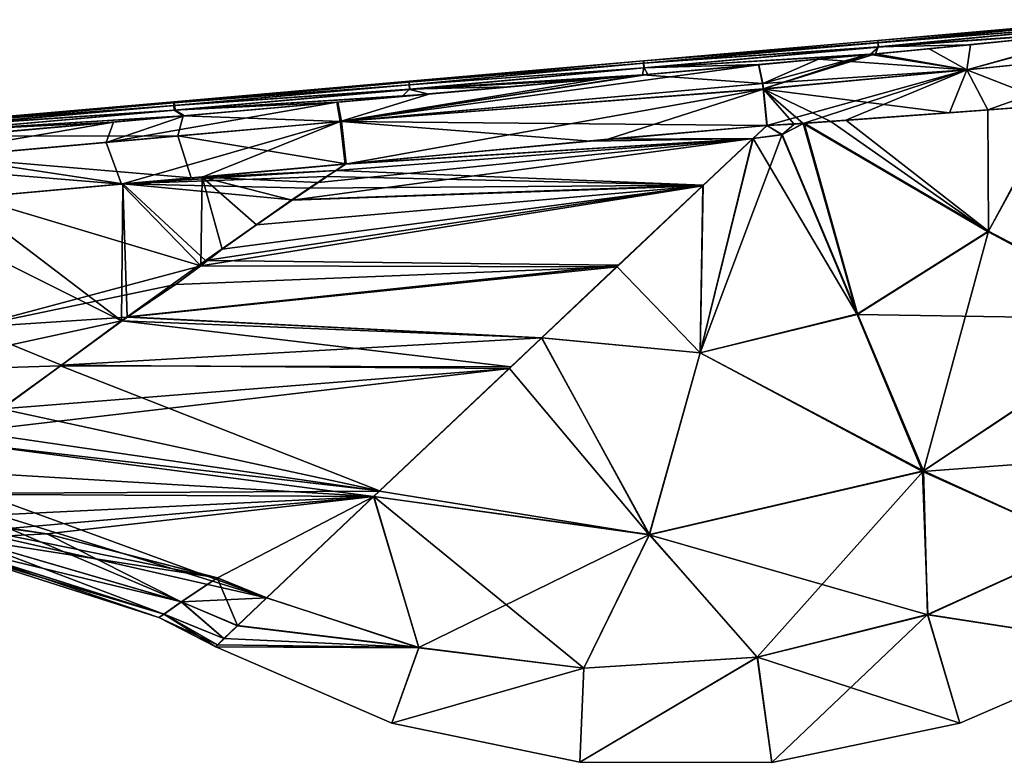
# Model space of a CAD drawing. Header units: millimetres. Extents: x -71 to 126, y -35 to 75.
# Tile 177 of 178: x 67 to 80, y 65 to 75. Entities that reach past the tile are written whole.
import ezdxf

# ---------------------------------------------------------------- set-up
doc = ezdxf.new("R2010")
doc.units = ezdxf.units.MM
doc.header["$LTSCALE"] = 52.536866
for name, color, linetype in [('194', 7, 'CONTINUOUS'), ('196', 7, 'CONTINUOUS'), ('197', 7, 'CONTINUOUS'), ('198', 7, 'CONTINUOUS'), ('199', 7, 'CONTINUOUS'), ('200', 7, 'CONTINUOUS'), ('201', 7, 'CONTINUOUS'), ('202', 7, 'CONTINUOUS'), ('203', 7, 'CONTINUOUS'), ('204', 7, 'CONTINUOUS'), ('205', 7, 'CONTINUOUS'), ('207', 7, 'CONTINUOUS'), ('208', 7, 'CONTINUOUS'), ('209', 7, 'CONTINUOUS'), ('212', 7, 'CONTINUOUS'), ('213', 7, 'CONTINUOUS'), ('214', 7, 'CONTINUOUS')]:
    doc.layers.add(name, color=color, linetype=linetype)

msp = doc.modelspace()

# ---------------------------------------------------------------- linework, layer by layer
at = {"layer": '194', "linetype": 'Continuous'}
for points in [[(77.899, 74.671, -1.457), (77.899, 74.67, 1.438), (80.89, 74.935, -0.02), (77.899, 74.671, -1.457)], [(80.891, 74.921, -3.016), (77.899, 74.671, -1.457), (80.89, 74.935, -0.02), (80.891, 74.921, -3.016)], [(80.89, 74.935, -0.02), (77.899, 74.67, 1.438), (80.892, 74.92, 2.976), (80.89, 74.935, -0.02)], [(77.901, 74.643, -4.351), (77.899, 74.671, -1.457), (80.891, 74.921, -3.016), (77.901, 74.643, -4.351)], [(77.899, 74.67, 1.438), (77.902, 74.642, 4.333), (80.892, 74.92, 2.976), (77.899, 74.67, 1.438)], [(80.895, 74.876, -6.012), (77.901, 74.643, -4.351), (80.891, 74.921, -3.016), (80.895, 74.876, -6.012)], [(80.892, 74.92, 2.976), (77.902, 74.642, 4.333), (80.897, 74.876, 5.971), (80.892, 74.92, 2.976)], [(77.908, 74.586, 7.227), (77.803, 74.491, 10.171), (80.842, 74.793, 9.043), (77.908, 74.586, 7.227)], [(80.842, 74.793, 9.043), (77.803, 74.491, 10.171), (78.556, 74.563, 9.988), (80.842, 74.793, 9.043)], [(77.905, 74.588, -7.246), (77.901, 74.643, -4.351), (80.895, 74.876, -6.012), (77.905, 74.588, -7.246)], [(77.902, 74.642, 4.333), (77.908, 74.586, 7.227), (80.897, 74.876, 5.971), (77.902, 74.642, 4.333)], [(80.895, 74.801, -9.026), (77.905, 74.588, -7.246), (80.895, 74.876, -6.012), (80.895, 74.801, -9.026)], [(80.812, 74.792, -9.072), (77.905, 74.588, -7.246), (80.895, 74.801, -9.026), (80.812, 74.792, -9.072)], [(79.08, 74.617, -9.839), (77.905, 74.588, -7.246), (80.812, 74.792, -9.072), (79.08, 74.617, -9.839)], [(80.897, 74.876, 5.971), (77.908, 74.586, 7.227), (80.842, 74.793, 9.043), (80.897, 74.876, 5.971)], [(74.907, 74.409, -1.494), (74.908, 74.409, 1.481), (77.899, 74.671, -1.457), (74.907, 74.409, -1.494)], [(77.901, 74.643, -4.351), (74.907, 74.409, -1.494), (77.899, 74.671, -1.457), (77.901, 74.643, -4.351)], [(74.909, 74.38, -4.468), (74.907, 74.409, -1.494), (77.901, 74.643, -4.351), (74.909, 74.38, -4.468)], [(77.899, 74.671, -1.457), (74.908, 74.409, 1.481), (77.899, 74.67, 1.438), (77.899, 74.671, -1.457)], [(77.899, 74.67, 1.438), (74.908, 74.409, 1.481), (77.902, 74.642, 4.333), (77.899, 74.67, 1.438)], [(77.905, 74.588, -7.246), (74.909, 74.38, -4.468), (77.901, 74.643, -4.351), (77.905, 74.588, -7.246)], [(74.908, 74.409, 1.481), (74.911, 74.379, 4.455), (77.902, 74.642, 4.333), (74.908, 74.409, 1.481)], [(74.914, 74.322, -7.441), (74.909, 74.38, -4.468), (77.905, 74.588, -7.246), (74.914, 74.322, -7.441)], [(77.902, 74.642, 4.333), (74.911, 74.379, 4.455), (77.908, 74.586, 7.227), (77.902, 74.642, 4.333)], [(74.911, 74.379, 4.455), (74.916, 74.32, 7.428), (77.908, 74.586, 7.227), (74.911, 74.379, 4.455)], [(77.868, 74.5, -10.17), (74.914, 74.322, -7.441), (77.905, 74.588, -7.246), (77.868, 74.5, -10.17)], [(77.908, 74.586, 7.227), (74.916, 74.32, 7.428), (77.803, 74.491, 10.171), (77.908, 74.586, 7.227)], [(77.868, 74.5, -10.17), (77.905, 74.588, -7.246), (79.08, 74.617, -9.839), (77.868, 74.5, -10.17)], [(71.916, 74.14, -2.642), (71.916, 74.151, -0.006), (74.907, 74.409, -1.494), (71.916, 74.14, -2.642)], [(74.909, 74.38, -4.468), (71.916, 74.14, -2.642), (74.907, 74.409, -1.494), (74.909, 74.38, -4.468)], [(71.916, 74.151, -0.006), (71.917, 74.139, 2.63), (74.908, 74.409, 1.481), (71.916, 74.151, -0.006)], [(74.907, 74.409, -1.494), (71.916, 74.151, -0.006), (74.908, 74.409, 1.481), (74.907, 74.409, -1.494)], [(74.908, 74.409, 1.481), (71.917, 74.139, 2.63), (74.911, 74.379, 4.455), (74.908, 74.409, 1.481)], [(77.777, 74.491, -10.189), (74.914, 74.322, -7.441), (77.868, 74.5, -10.17), (77.777, 74.491, -10.189)], [(76.376, 74.363, -10.364), (74.914, 74.322, -7.441), (77.777, 74.491, -10.189), (76.376, 74.363, -10.364)], [(74.916, 74.32, 7.428), (74.964, 74.235, 10.4), (77.803, 74.491, 10.171), (74.916, 74.32, 7.428)], [(77.803, 74.491, 10.171), (74.964, 74.235, 10.4), (77.141, 74.43, 10.281), (77.803, 74.491, 10.171)], [(77.141, 74.43, 10.281), (74.964, 74.235, 10.4), (76.379, 74.361, 10.351), (77.141, 74.43, 10.281)], [(71.919, 74.106, -5.278), (71.916, 74.14, -2.642), (74.909, 74.38, -4.468), (71.919, 74.106, -5.278)], [(71.917, 74.139, 2.63), (71.921, 74.105, 5.267), (74.911, 74.379, 4.455), (71.917, 74.139, 2.63)], [(74.914, 74.322, -7.441), (71.919, 74.106, -5.278), (74.909, 74.38, -4.468), (74.914, 74.322, -7.441)], [(71.923, 74.048, -7.914), (71.919, 74.106, -5.278), (74.914, 74.322, -7.441), (71.923, 74.048, -7.914)], [(74.911, 74.379, 4.455), (71.921, 74.105, 5.267), (74.916, 74.32, 7.428), (74.911, 74.379, 4.455)], [(71.921, 74.105, 5.267), (71.926, 74.047, 7.902), (74.916, 74.32, 7.428), (71.921, 74.105, 5.267)], [(74.896, 74.232, -10.415), (71.923, 74.048, -7.914), (74.914, 74.322, -7.441), (74.896, 74.232, -10.415)], [(74.916, 74.32, 7.428), (71.926, 74.047, 7.902), (74.964, 74.235, 10.4), (74.916, 74.32, 7.428)], [(74.896, 74.232, -10.415), (74.914, 74.322, -7.441), (76.376, 74.363, -10.364), (74.896, 74.232, -10.415)], [(68.914, 73.877, -2.676), (68.915, 73.889, -0.006), (71.916, 74.14, -2.642), (68.914, 73.877, -2.676)], [(71.919, 74.106, -5.278), (68.914, 73.877, -2.676), (71.916, 74.14, -2.642), (71.919, 74.106, -5.278)], [(68.915, 73.889, -0.006), (68.919, 73.877, 2.664), (71.916, 74.151, -0.006), (68.915, 73.889, -0.006)], [(71.916, 74.14, -2.642), (68.915, 73.889, -0.006), (71.916, 74.151, -0.006), (71.916, 74.14, -2.642)], [(71.916, 74.151, -0.006), (68.919, 73.877, 2.664), (71.917, 74.139, 2.63), (71.916, 74.151, -0.006)], [(73.173, 74.078, -10.489), (71.923, 74.048, -7.914), (74.896, 74.232, -10.415), (73.173, 74.078, -10.489)], [(74.964, 74.235, 10.4), (71.926, 74.047, 7.902), (74.358, 74.182, 10.421), (74.964, 74.235, 10.4)], [(71.926, 74.047, 7.902), (72.169, 73.987, 10.526), (74.358, 74.182, 10.421), (71.926, 74.047, 7.902)], [(68.914, 73.842, -5.346), (68.914, 73.877, -2.676), (71.919, 74.106, -5.278), (68.914, 73.842, -5.346)], [(71.923, 74.048, -7.914), (68.914, 73.842, -5.346), (71.919, 74.106, -5.278), (71.923, 74.048, -7.914)], [(68.917, 73.783, -8.016), (68.914, 73.842, -5.346), (71.923, 74.048, -7.914), (68.917, 73.783, -8.016)], [(71.832, 73.959, -10.554), (68.917, 73.783, -8.016), (71.923, 74.048, -7.914), (71.832, 73.959, -10.554)], [(71.917, 74.139, 2.63), (68.919, 73.877, 2.664), (71.921, 74.105, 5.267), (71.917, 74.139, 2.63)], [(68.919, 73.877, 2.664), (68.925, 73.842, 5.334), (71.921, 74.105, 5.267), (68.919, 73.877, 2.664)], [(71.921, 74.105, 5.267), (68.925, 73.842, 5.334), (71.926, 74.047, 7.902), (71.921, 74.105, 5.267)], [(68.925, 73.842, 5.334), (68.932, 73.782, 8.004), (71.926, 74.047, 7.902), (68.925, 73.842, 5.334)], [(71.926, 74.047, 7.902), (68.932, 73.782, 8.004), (72.169, 73.987, 10.526), (71.926, 74.047, 7.902)], [(71.832, 73.959, -10.554), (71.923, 74.048, -7.914), (73.173, 74.078, -10.489), (71.832, 73.959, -10.554)], [(68.914, 73.877, -2.676), (65.925, 73.628, -0.006), (68.915, 73.889, -0.006), (68.914, 73.877, -2.676)], [(68.915, 73.889, -0.006), (65.925, 73.628, -0.006), (68.919, 73.877, 2.664), (68.915, 73.889, -0.006)], [(71.005, 73.885, -10.594), (68.917, 73.783, -8.016), (71.832, 73.959, -10.554), (71.005, 73.885, -10.594)], [(68.932, 73.782, 8.004), (69.051, 73.709, 10.668), (72.169, 73.987, 10.526), (68.932, 73.782, 8.004)], [(72.169, 73.987, 10.526), (69.051, 73.709, 10.668), (70.993, 73.882, 10.582), (72.169, 73.987, 10.526)], [(65.924, 73.616, -2.709), (65.925, 73.628, -0.006), (68.914, 73.877, -2.676), (65.924, 73.616, -2.709)], [(68.914, 73.842, -5.346), (65.924, 73.616, -2.709), (68.914, 73.877, -2.676), (68.914, 73.842, -5.346)], [(65.925, 73.58, -5.411), (65.924, 73.616, -2.709), (68.914, 73.842, -5.346), (65.925, 73.58, -5.411)], [(65.925, 73.628, -0.006), (65.929, 73.616, 2.698), (68.919, 73.877, 2.664), (65.925, 73.628, -0.006)], [(68.917, 73.783, -8.016), (65.925, 73.58, -5.411), (68.914, 73.842, -5.346), (68.917, 73.783, -8.016)], [(65.928, 73.519, -8.114), (65.925, 73.58, -5.411), (68.917, 73.783, -8.016), (65.928, 73.519, -8.114)], [(69.033, 73.71, -10.68), (65.928, 73.519, -8.114), (68.917, 73.783, -8.016), (69.033, 73.71, -10.68)], [(68.919, 73.877, 2.664), (65.929, 73.616, 2.698), (68.925, 73.842, 5.334), (68.919, 73.877, 2.664)], [(65.929, 73.616, 2.698), (65.934, 73.579, 5.4), (68.925, 73.842, 5.334), (65.929, 73.616, 2.698)], [(68.925, 73.842, 5.334), (65.934, 73.579, 5.4), (68.932, 73.782, 8.004), (68.925, 73.842, 5.334)], [(65.934, 73.579, 5.4), (65.941, 73.518, 8.103), (68.932, 73.782, 8.004), (65.934, 73.579, 5.4)], [(68.932, 73.782, 8.004), (65.941, 73.518, 8.103), (69.051, 73.709, 10.668), (68.932, 73.782, 8.004)], [(69.033, 73.71, -10.68), (68.917, 73.783, -8.016), (71.005, 73.885, -10.594), (69.033, 73.71, -10.68)], [(66.092, 73.448, -10.809), (65.928, 73.519, -8.114), (69.033, 73.71, -10.68), (66.092, 73.448, -10.809)], [(69.051, 73.709, 10.668), (65.941, 73.518, 8.103), (68.145, 73.629, 10.708), (69.051, 73.709, 10.668)], [(65.941, 73.518, 8.103), (66.109, 73.447, 10.798), (68.145, 73.629, 10.708), (65.941, 73.518, 8.103)]]:
    msp.add_3dface(points, dxfattribs=at)
at = {"layer": '196', "linetype": 'Continuous'}
for points in [[(70.755, 72.86, 11.233), (71.1, 73.092, 11.25), (69.277, 72.929, 11.33), (70.755, 72.86, 11.233)], [(69.257, 71.796, 11.027), (69.277, 72.929, 11.33), (68.248, 72.837, 11.375), (69.257, 71.796, 11.027)], [(69.257, 71.796, 11.027), (69.531, 72.007, 11.087), (69.277, 72.929, 11.33), (69.257, 71.796, 11.027)], [(70.425, 72.634, 11.208), (70.755, 72.86, 11.233), (69.277, 72.929, 11.33), (70.425, 72.634, 11.208)], [(69.967, 72.317, 11.157), (70.425, 72.634, 11.208), (69.277, 72.929, 11.33), (69.967, 72.317, 11.157)], [(69.531, 72.007, 11.087), (69.967, 72.317, 11.157), (69.277, 72.929, 11.33), (69.531, 72.007, 11.087)], [(69.257, 71.796, 11.027), (68.248, 72.837, 11.375), (66.343, 72.667, 11.459), (69.257, 71.796, 11.027)], [(66.305, 71.009, 10.9), (69.257, 71.796, 11.027), (66.343, 72.667, 11.459), (66.305, 71.009, 10.9)], [(68.934, 71.559, 10.949), (69.257, 71.796, 11.027), (66.305, 71.009, 10.9), (68.934, 71.559, 10.949)], [(68.32, 71.141, 10.786), (68.934, 71.559, 10.949), (66.305, 71.009, 10.9), (68.32, 71.141, 10.786)], [(67.48, 70.527, 10.453), (68.32, 71.141, 10.786), (66.305, 71.009, 10.9), (67.48, 70.527, 10.453)], [(66.717, 69.973, 10.039), (67.48, 70.527, 10.453), (66.305, 71.009, 10.9), (66.717, 69.973, 10.039)]]:
    msp.add_3dface(points, dxfattribs=at)
at = {"layer": '197', "linetype": 'Continuous'}
for points in [[(70.861, 72.934, -11.251), (68.264, 72.842, -11.386), (70.985, 73.013, -11.257), (70.861, 72.934, -11.251)], [(70.985, 73.013, -11.257), (68.264, 72.842, -11.386), (69.136, 72.919, -11.348), (70.985, 73.013, -11.257)], [(71.113, 73.096, -11.261), (70.985, 73.013, -11.257), (69.136, 72.919, -11.348), (71.113, 73.096, -11.261)], [(70.642, 72.787, -11.238), (68.264, 72.842, -11.386), (70.861, 72.934, -11.251), (70.642, 72.787, -11.238)], [(68.264, 72.842, -11.386), (68.248, 71.093, -10.774), (66.193, 72.657, -11.476), (68.264, 72.842, -11.386)], [(68.248, 71.093, -10.774), (68.264, 72.842, -11.386), (68.319, 71.145, -10.798), (68.248, 71.093, -10.774)], [(68.319, 71.145, -10.798), (68.264, 72.842, -11.386), (69.319, 71.865, -11.061), (68.319, 71.145, -10.798)], [(69.319, 71.865, -11.061), (68.264, 72.842, -11.386), (70.421, 72.636, -11.22), (69.319, 71.865, -11.061)], [(70.421, 72.636, -11.22), (68.264, 72.842, -11.386), (70.642, 72.787, -11.238), (70.421, 72.636, -11.22)], [(68.248, 71.093, -10.774), (65.285, 72.576, -11.516), (66.193, 72.657, -11.476), (68.248, 71.093, -10.774)], [(65.285, 70.453, -10.649), (65.285, 72.576, -11.516), (68.248, 71.093, -10.774), (65.285, 70.453, -10.649)], [(67.467, 70.522, -10.46), (65.285, 70.453, -10.649), (68.248, 71.093, -10.774), (67.467, 70.522, -10.46)], [(66.712, 69.973, -10.048), (65.285, 70.453, -10.649), (67.467, 70.522, -10.46), (66.712, 69.973, -10.048)]]:
    msp.add_3dface(points, dxfattribs=at)
at = {"layer": '198', "linetype": 'Continuous'}
for points in [[(78.535, 67.346, 5.25), (81.195, 66.937, -0.008), (80.522, 68.251, 5.223), (78.535, 67.346, 5.25)], [(70.099, 67.561, 6.345), (69.726, 67.206, 4.436), (72.043, 66.925, 5.976), (70.099, 67.561, 6.345)], [(76.362, 66.804, 5.395), (78.946, 65.961, -0.008), (78.535, 67.346, 5.25), (76.362, 66.804, 5.395)], [(78.946, 65.961, -0.008), (81.195, 66.937, -0.008), (78.535, 67.346, 5.25), (78.946, 65.961, -0.008)], [(69.471, 66.961, 1.447), (69.448, 66.937, -0.006), (69.726, 67.206, 4.436), (69.471, 66.961, 1.447)], [(69.726, 67.206, 4.436), (69.448, 66.937, -0.006), (72.043, 66.925, 5.976), (69.726, 67.206, 4.436)], [(69.553, 67.041, 2.893), (69.471, 66.961, 1.447), (69.726, 67.206, 4.436), (69.553, 67.041, 2.893)], [(69.448, 66.937, -0.006), (71.696, 65.962, -0.007), (72.043, 66.925, 5.976), (69.448, 66.937, -0.006)], [(72.043, 66.925, 5.976), (71.696, 65.962, -0.007), (74.148, 66.664, 5.649), (72.043, 66.925, 5.976)], [(74.096, 65.464, -0.007), (76.548, 65.463, -0.008), (76.362, 66.804, 5.395), (74.096, 65.464, -0.007)], [(74.148, 66.664, 5.649), (74.096, 65.464, -0.007), (76.362, 66.804, 5.395), (74.148, 66.664, 5.649)], [(76.548, 65.463, -0.008), (78.946, 65.961, -0.008), (76.362, 66.804, 5.395), (76.548, 65.463, -0.008)], [(71.696, 65.962, -0.007), (74.096, 65.464, -0.007), (74.148, 66.664, 5.649), (71.696, 65.962, -0.007)]]:
    msp.add_3dface(points, dxfattribs=at)
at = {"layer": '199', "linetype": 'Continuous'}
for points in [[(80.52, 68.252, -5.239), (81.195, 66.937, -0.008), (78.533, 67.347, -5.266), (80.52, 68.252, -5.239)], [(70.097, 67.562, -6.358), (72.041, 66.926, -5.989), (69.725, 67.207, -4.449), (70.097, 67.562, -6.358)], [(78.533, 67.347, -5.266), (76.548, 65.463, -0.008), (76.36, 66.805, -5.41), (78.533, 67.347, -5.266)], [(78.946, 65.961, -0.008), (76.548, 65.463, -0.008), (78.533, 67.347, -5.266), (78.946, 65.961, -0.008)], [(81.195, 66.937, -0.008), (78.946, 65.961, -0.008), (78.533, 67.347, -5.266), (81.195, 66.937, -0.008)], [(69.725, 67.207, -4.449), (72.041, 66.926, -5.989), (69.552, 67.041, -2.905), (69.725, 67.207, -4.449)], [(69.552, 67.041, -2.905), (72.041, 66.926, -5.989), (69.471, 66.961, -1.46), (69.552, 67.041, -2.905)], [(72.041, 66.926, -5.989), (69.448, 66.937, -0.006), (69.471, 66.961, -1.46), (72.041, 66.926, -5.989)], [(71.696, 65.962, -0.007), (69.448, 66.937, -0.006), (72.041, 66.926, -5.989), (71.696, 65.962, -0.007)], [(74.147, 66.665, -5.664), (71.696, 65.962, -0.007), (72.041, 66.926, -5.989), (74.147, 66.665, -5.664)], [(76.548, 65.463, -0.008), (74.096, 65.464, -0.007), (76.36, 66.805, -5.41), (76.548, 65.463, -0.008)], [(76.36, 66.805, -5.41), (74.096, 65.464, -0.007), (74.147, 66.665, -5.664), (76.36, 66.805, -5.41)], [(74.096, 65.464, -0.007), (71.696, 65.962, -0.007), (74.147, 66.665, -5.664), (74.096, 65.464, -0.007)]]:
    msp.add_3dface(points, dxfattribs=at)
at = {"layer": '200', "linetype": 'Continuous'}
for points in [[(79.306, 72.228, 9.934), (80.179, 73.849, 10.138), (77.3, 73.637, 10.943), (79.306, 72.228, 9.934)], [(80.179, 73.849, 10.138), (78.815, 73.748, 10.626), (77.3, 73.637, 10.943), (80.179, 73.849, 10.138)], [(79.306, 72.228, 9.934), (81.398, 71.117, 7.939), (80.179, 73.849, 10.138), (79.306, 72.228, 9.934)], [(76.309, 73.419, 11.011), (76.675, 73.465, 10.989), (76.487, 73.585, 11.02), (76.309, 73.419, 11.011)], [(76.675, 73.465, 10.989), (76.832, 73.604, 10.994), (76.487, 73.585, 11.02), (76.675, 73.465, 10.989)], [(76.675, 73.465, 10.989), (77.633, 71.177, 9.926), (76.946, 73.612, 10.984), (76.675, 73.465, 10.989)], [(76.675, 73.465, 10.989), (76.946, 73.612, 10.984), (76.832, 73.604, 10.994), (76.675, 73.465, 10.989)], [(76.946, 73.612, 10.984), (79.306, 72.228, 9.934), (77.3, 73.637, 10.943), (76.946, 73.612, 10.984)], [(77.633, 71.177, 9.926), (79.306, 72.228, 9.934), (76.946, 73.612, 10.984), (77.633, 71.177, 9.926)], [(75.631, 70.685, 10.067), (77.633, 71.177, 9.926), (76.309, 73.419, 11.011), (75.631, 70.685, 10.067)], [(75.667, 72.817, 10.947), (75.631, 70.685, 10.067), (76.309, 73.419, 11.011), (75.667, 72.817, 10.947)], [(76.309, 73.419, 11.011), (77.633, 71.177, 9.926), (76.675, 73.465, 10.989), (76.309, 73.419, 11.011)], [(74.572, 71.785, 10.717), (75.631, 70.685, 10.067), (75.667, 72.817, 10.947), (74.572, 71.785, 10.717)], [(77.633, 71.177, 9.926), (81.398, 71.117, 7.939), (79.306, 72.228, 9.934), (77.633, 71.177, 9.926)], [(73.609, 70.876, 10.37), (75.631, 70.685, 10.067), (74.572, 71.785, 10.717), (73.609, 70.876, 10.37)], [(75.631, 70.685, 10.067), (78.468, 69.173, 7.869), (77.633, 71.177, 9.926), (75.631, 70.685, 10.067)], [(78.468, 69.173, 7.869), (81.398, 71.117, 7.939), (77.633, 71.177, 9.926), (78.468, 69.173, 7.869)], [(78.468, 69.173, 7.869), (82.226, 69.455, 5.287), (81.398, 71.117, 7.939), (78.468, 69.173, 7.869)], [(73.196, 70.486, 10.172), (74.979, 68.365, 8.194), (73.609, 70.876, 10.37), (73.196, 70.486, 10.172)], [(73.609, 70.876, 10.37), (74.979, 68.365, 8.194), (75.631, 70.685, 10.067), (73.609, 70.876, 10.37)], [(74.979, 68.365, 8.194), (78.468, 69.173, 7.869), (75.631, 70.685, 10.067), (74.979, 68.365, 8.194)], [(71.537, 68.92, 8.955), (74.979, 68.365, 8.194), (73.196, 70.486, 10.172), (71.537, 68.92, 8.955)], [(80.522, 68.251, 5.223), (82.226, 69.455, 5.287), (78.468, 69.173, 7.869), (80.522, 68.251, 5.223)], [(74.979, 68.365, 8.194), (78.535, 67.346, 5.25), (78.468, 69.173, 7.869), (74.979, 68.365, 8.194)], [(78.535, 67.346, 5.25), (80.522, 68.251, 5.223), (78.468, 69.173, 7.869), (78.535, 67.346, 5.25)], [(71.467, 68.854, 8.881), (74.979, 68.365, 8.194), (71.537, 68.92, 8.955), (71.467, 68.854, 8.881)], [(70.099, 67.561, 6.345), (72.043, 66.925, 5.976), (71.467, 68.854, 8.881), (70.099, 67.561, 6.345)], [(72.043, 66.925, 5.976), (74.148, 66.664, 5.649), (71.467, 68.854, 8.881), (72.043, 66.925, 5.976)], [(71.467, 68.854, 8.881), (74.148, 66.664, 5.649), (74.979, 68.365, 8.194), (71.467, 68.854, 8.881)], [(74.148, 66.664, 5.649), (76.362, 66.804, 5.395), (74.979, 68.365, 8.194), (74.148, 66.664, 5.649)], [(76.362, 66.804, 5.395), (78.535, 67.346, 5.25), (74.979, 68.365, 8.194), (76.362, 66.804, 5.395)]]:
    msp.add_3dface(points, dxfattribs=at)
at = {"layer": '201', "linetype": 'Continuous'}
for points in [[(79.313, 72.239, -9.949), (77.492, 73.654, -10.929), (79.301, 73.786, -10.488), (79.313, 72.239, -9.949)], [(80.202, 73.853, -10.142), (79.313, 72.239, -9.949), (79.301, 73.786, -10.488), (80.202, 73.853, -10.142)], [(79.313, 72.239, -9.949), (80.202, 73.853, -10.142), (81.413, 71.137, -7.957), (79.313, 72.239, -9.949)], [(76.959, 73.615, -10.996), (77.492, 73.654, -10.929), (79.313, 72.239, -9.949), (76.959, 73.615, -10.996)], [(76.305, 73.421, -11.025), (76.484, 73.587, -11.033), (76.679, 73.47, -11.003), (76.305, 73.421, -11.025)], [(76.679, 73.47, -11.003), (76.484, 73.587, -11.033), (76.959, 73.615, -10.996), (76.679, 73.47, -11.003)], [(76.679, 73.47, -11.003), (76.959, 73.615, -10.996), (77.638, 71.182, -9.941), (76.679, 73.47, -11.003)], [(77.638, 71.182, -9.941), (76.959, 73.615, -10.996), (79.313, 72.239, -9.949), (77.638, 71.182, -9.941)], [(76.305, 73.421, -11.025), (76.679, 73.47, -11.003), (75.632, 70.687, -10.08), (76.305, 73.421, -11.025)], [(75.632, 70.687, -10.08), (76.679, 73.47, -11.003), (77.638, 71.182, -9.941), (75.632, 70.687, -10.08)], [(75.67, 72.825, -10.962), (76.305, 73.421, -11.025), (75.632, 70.687, -10.08), (75.67, 72.825, -10.962)], [(74.586, 71.803, -10.735), (75.67, 72.825, -10.962), (73.605, 70.878, -10.383), (74.586, 71.803, -10.735)], [(73.605, 70.878, -10.383), (75.67, 72.825, -10.962), (75.632, 70.687, -10.08), (73.605, 70.878, -10.383)], [(77.638, 71.182, -9.941), (79.313, 72.239, -9.949), (78.482, 69.181, -7.883), (77.638, 71.182, -9.941)], [(78.482, 69.181, -7.883), (79.313, 72.239, -9.949), (81.413, 71.137, -7.957), (78.482, 69.181, -7.883)], [(75.632, 70.687, -10.08), (77.638, 71.182, -9.941), (78.482, 69.181, -7.883), (75.632, 70.687, -10.08)], [(80.52, 68.252, -5.239), (78.482, 69.181, -7.883), (81.413, 71.137, -7.957), (80.52, 68.252, -5.239)], [(73.214, 70.508, -10.197), (73.605, 70.878, -10.383), (71.464, 68.855, -8.894), (73.214, 70.508, -10.197)], [(71.464, 68.855, -8.894), (73.605, 70.878, -10.383), (74.986, 68.367, -8.207), (71.464, 68.855, -8.894)], [(73.605, 70.878, -10.383), (75.632, 70.687, -10.08), (74.986, 68.367, -8.207), (73.605, 70.878, -10.383)], [(74.986, 68.367, -8.207), (75.632, 70.687, -10.08), (78.482, 69.181, -7.883), (74.986, 68.367, -8.207)], [(71.539, 68.927, -8.973), (73.214, 70.508, -10.197), (71.464, 68.855, -8.894), (71.539, 68.927, -8.973)], [(76.36, 66.805, -5.41), (74.986, 68.367, -8.207), (78.482, 69.181, -7.883), (76.36, 66.805, -5.41)], [(78.533, 67.347, -5.266), (76.36, 66.805, -5.41), (78.482, 69.181, -7.883), (78.533, 67.347, -5.266)], [(80.52, 68.252, -5.239), (78.533, 67.347, -5.266), (78.482, 69.181, -7.883), (80.52, 68.252, -5.239)], [(72.041, 66.926, -5.989), (70.097, 67.562, -6.358), (71.464, 68.855, -8.894), (72.041, 66.926, -5.989)], [(72.041, 66.926, -5.989), (71.464, 68.855, -8.894), (74.986, 68.367, -8.207), (72.041, 66.926, -5.989)], [(74.147, 66.665, -5.664), (72.041, 66.926, -5.989), (74.986, 68.367, -8.207), (74.147, 66.665, -5.664)], [(76.36, 66.805, -5.41), (74.147, 66.665, -5.664), (74.986, 68.367, -8.207), (76.36, 66.805, -5.41)]]:
    msp.add_3dface(points, dxfattribs=at)
at = {"layer": '202', "linetype": 'Continuous'}
for points in [[(66.225, 68.324, -4.793), (66.803, 68.448, -6.834), (69.009, 67.512, -4.398), (66.225, 68.324, -4.793)], [(66.803, 68.448, -6.834), (67.292, 68.379, -6.784), (69.009, 67.512, -4.398), (66.803, 68.448, -6.834)], [(69.009, 67.512, -4.398), (67.292, 68.379, -6.784), (69.467, 67.816, -6.479), (69.009, 67.512, -4.398)], [(65.807, 68.242, -0.006), (65.905, 68.261, -2.504), (68.788, 67.355, -2.231), (65.807, 68.242, -0.006)], [(66.21, 68.163, -0.006), (65.807, 68.242, -0.006), (68.724, 67.311, -0.006), (66.21, 68.163, -0.006)], [(68.724, 67.311, -0.006), (65.807, 68.242, -0.006), (68.788, 67.355, -2.231), (68.724, 67.311, -0.006)], [(65.905, 68.261, -2.504), (66.225, 68.324, -4.793), (68.788, 67.355, -2.231), (65.905, 68.261, -2.504)], [(68.788, 67.355, -2.231), (66.225, 68.324, -4.793), (69.009, 67.512, -4.398), (68.788, 67.355, -2.231)], [(69.725, 67.207, -4.449), (69.009, 67.512, -4.398), (69.467, 67.816, -6.479), (69.725, 67.207, -4.449)], [(70.097, 67.562, -6.358), (69.725, 67.207, -4.449), (69.467, 67.816, -6.479), (70.097, 67.562, -6.358)], [(69.552, 67.041, -2.905), (68.788, 67.355, -2.231), (69.009, 67.512, -4.398), (69.552, 67.041, -2.905)], [(69.725, 67.207, -4.449), (69.552, 67.041, -2.905), (69.009, 67.512, -4.398), (69.725, 67.207, -4.449)], [(69.448, 66.937, -0.006), (68.724, 67.311, -0.006), (68.788, 67.355, -2.231), (69.448, 66.937, -0.006)], [(69.471, 66.961, -1.46), (69.448, 66.937, -0.006), (68.788, 67.355, -2.231), (69.471, 66.961, -1.46)], [(69.552, 67.041, -2.905), (69.471, 66.961, -1.46), (68.788, 67.355, -2.231), (69.552, 67.041, -2.905)]]:
    msp.add_3dface(points, dxfattribs=at)
at = {"layer": '203', "linetype": 'Continuous'}
for points in [[(76.484, 73.587, -11.033), (76.305, 73.421, -11.025), (74.232, 73.387, -11.113), (76.484, 73.587, -11.033)], [(70.985, 73.013, -11.257), (71.113, 73.096, -11.261), (76.305, 73.421, -11.025), (70.985, 73.013, -11.257)], [(70.985, 73.013, -11.257), (76.305, 73.421, -11.025), (75.67, 72.825, -10.962), (70.985, 73.013, -11.257)], [(76.305, 73.421, -11.025), (71.113, 73.096, -11.261), (74.232, 73.387, -11.113), (76.305, 73.421, -11.025)], [(70.861, 72.934, -11.251), (70.985, 73.013, -11.257), (75.67, 72.825, -10.962), (70.861, 72.934, -11.251)], [(70.642, 72.787, -11.238), (70.861, 72.934, -11.251), (75.67, 72.825, -10.962), (70.642, 72.787, -11.238)], [(69.319, 71.865, -11.061), (70.421, 72.636, -11.22), (75.67, 72.825, -10.962), (69.319, 71.865, -11.061)], [(69.319, 71.865, -11.061), (75.67, 72.825, -10.962), (74.586, 71.803, -10.735), (69.319, 71.865, -11.061)], [(70.421, 72.636, -11.22), (70.642, 72.787, -11.238), (75.67, 72.825, -10.962), (70.421, 72.636, -11.22)], [(68.319, 71.145, -10.798), (69.319, 71.865, -11.061), (74.586, 71.803, -10.735), (68.319, 71.145, -10.798)], [(68.319, 71.145, -10.798), (74.586, 71.803, -10.735), (73.605, 70.878, -10.383), (68.319, 71.145, -10.798)], [(68.248, 71.093, -10.774), (68.319, 71.145, -10.798), (73.605, 70.878, -10.383), (68.248, 71.093, -10.774)], [(67.467, 70.522, -10.46), (68.248, 71.093, -10.774), (73.214, 70.508, -10.197), (67.467, 70.522, -10.46)], [(68.248, 71.093, -10.774), (73.605, 70.878, -10.383), (73.214, 70.508, -10.197), (68.248, 71.093, -10.774)], [(66.712, 69.973, -10.048), (67.467, 70.522, -10.46), (71.539, 68.927, -8.973), (66.712, 69.973, -10.048)], [(67.467, 70.522, -10.46), (73.214, 70.508, -10.197), (71.539, 68.927, -8.973), (67.467, 70.522, -10.46)], [(66.118, 69.553, -9.631), (66.712, 69.973, -10.048), (71.539, 68.927, -8.973), (66.118, 69.553, -9.631)], [(65.607, 69.202, -9.172), (66.118, 69.553, -9.631), (71.464, 68.855, -8.894), (65.607, 69.202, -9.172)], [(66.118, 69.553, -9.631), (71.539, 68.927, -8.973), (71.464, 68.855, -8.894), (66.118, 69.553, -9.631)], [(65.334, 69.034, -8.901), (65.607, 69.202, -9.172), (70.097, 67.562, -6.358), (65.334, 69.034, -8.901)], [(70.097, 67.562, -6.358), (65.607, 69.202, -9.172), (71.464, 68.855, -8.894), (70.097, 67.562, -6.358)], [(64.835, 68.754, -8.299), (65.334, 69.034, -8.901), (70.097, 67.562, -6.358), (64.835, 68.754, -8.299)], [(64.835, 68.754, -8.299), (70.097, 67.562, -6.358), (69.467, 67.816, -6.479), (64.835, 68.754, -8.299)], [(66.803, 68.448, -6.834), (64.835, 68.754, -8.299), (67.292, 68.379, -6.784), (66.803, 68.448, -6.834)], [(67.292, 68.379, -6.784), (64.835, 68.754, -8.299), (69.467, 67.816, -6.479), (67.292, 68.379, -6.784)]]:
    msp.add_3dface(points, dxfattribs=at)
at = {"layer": '204', "linetype": 'Continuous'}
for points in [[(66.805, 68.446, 6.822), (66.226, 68.323, 4.782), (67.294, 68.377, 6.772), (66.805, 68.446, 6.822)], [(67.294, 68.377, 6.772), (66.226, 68.323, 4.782), (69.47, 67.815, 6.466), (67.294, 68.377, 6.772)], [(65.906, 68.26, 2.493), (65.807, 68.242, -0.006), (68.789, 67.354, 2.219), (65.906, 68.26, 2.493)], [(65.807, 68.242, -0.006), (66.21, 68.163, -0.006), (68.789, 67.354, 2.219), (65.807, 68.242, -0.006)], [(66.226, 68.323, 4.782), (65.906, 68.26, 2.493), (69.011, 67.511, 4.386), (66.226, 68.323, 4.782)], [(69.011, 67.511, 4.386), (65.906, 68.26, 2.493), (68.789, 67.354, 2.219), (69.011, 67.511, 4.386)], [(69.47, 67.815, 6.466), (66.226, 68.323, 4.782), (69.011, 67.511, 4.386), (69.47, 67.815, 6.466)], [(66.21, 68.163, -0.006), (68.724, 67.311, -0.006), (68.789, 67.354, 2.219), (66.21, 68.163, -0.006)], [(70.099, 67.561, 6.345), (69.47, 67.815, 6.466), (69.011, 67.511, 4.386), (70.099, 67.561, 6.345)], [(69.553, 67.041, 2.893), (69.011, 67.511, 4.386), (68.789, 67.354, 2.219), (69.553, 67.041, 2.893)], [(69.726, 67.206, 4.436), (70.099, 67.561, 6.345), (69.011, 67.511, 4.386), (69.726, 67.206, 4.436)], [(69.553, 67.041, 2.893), (69.726, 67.206, 4.436), (69.011, 67.511, 4.386), (69.553, 67.041, 2.893)], [(68.724, 67.311, -0.006), (69.471, 66.961, 1.447), (68.789, 67.354, 2.219), (68.724, 67.311, -0.006)], [(69.471, 66.961, 1.447), (69.553, 67.041, 2.893), (68.789, 67.354, 2.219), (69.471, 66.961, 1.447)], [(69.448, 66.937, -0.006), (69.471, 66.961, 1.447), (68.724, 67.311, -0.006), (69.448, 66.937, -0.006)]]:
    msp.add_3dface(points, dxfattribs=at)
at = {"layer": '205', "linetype": 'Continuous'}
for points in [[(76.309, 73.419, 11.011), (76.487, 73.585, 11.02), (74.453, 73.41, 11.091), (76.309, 73.419, 11.011)], [(70.755, 72.86, 11.233), (70.425, 72.634, 11.208), (76.309, 73.419, 11.011), (70.755, 72.86, 11.233)], [(70.425, 72.634, 11.208), (75.667, 72.817, 10.947), (76.309, 73.419, 11.011), (70.425, 72.634, 11.208)], [(71.1, 73.092, 11.25), (70.755, 72.86, 11.233), (76.309, 73.419, 11.011), (71.1, 73.092, 11.25)], [(71.1, 73.092, 11.25), (76.309, 73.419, 11.011), (74.453, 73.41, 11.091), (71.1, 73.092, 11.25)], [(69.531, 72.007, 11.087), (69.257, 71.796, 11.027), (75.667, 72.817, 10.947), (69.531, 72.007, 11.087)], [(69.257, 71.796, 11.027), (74.572, 71.785, 10.717), (75.667, 72.817, 10.947), (69.257, 71.796, 11.027)], [(69.967, 72.317, 11.157), (69.531, 72.007, 11.087), (75.667, 72.817, 10.947), (69.967, 72.317, 11.157)], [(70.425, 72.634, 11.208), (69.967, 72.317, 11.157), (75.667, 72.817, 10.947), (70.425, 72.634, 11.208)], [(68.934, 71.559, 10.949), (68.32, 71.141, 10.786), (74.572, 71.785, 10.717), (68.934, 71.559, 10.949)], [(68.32, 71.141, 10.786), (73.609, 70.876, 10.37), (74.572, 71.785, 10.717), (68.32, 71.141, 10.786)], [(69.257, 71.796, 11.027), (68.934, 71.559, 10.949), (74.572, 71.785, 10.717), (69.257, 71.796, 11.027)], [(68.32, 71.141, 10.786), (67.48, 70.527, 10.453), (73.609, 70.876, 10.37), (68.32, 71.141, 10.786)], [(67.48, 70.527, 10.453), (73.196, 70.486, 10.172), (73.609, 70.876, 10.37), (67.48, 70.527, 10.453)], [(67.48, 70.527, 10.453), (66.717, 69.973, 10.039), (73.196, 70.486, 10.172), (67.48, 70.527, 10.453)], [(66.717, 69.973, 10.039), (66.309, 69.681, 9.761), (73.196, 70.486, 10.172), (66.717, 69.973, 10.039)], [(66.309, 69.681, 9.761), (71.537, 68.92, 8.955), (73.196, 70.486, 10.172), (66.309, 69.681, 9.761)], [(66.309, 69.681, 9.761), (65.094, 68.889, 8.613), (71.537, 68.92, 8.955), (66.309, 69.681, 9.761)], [(65.094, 68.889, 8.613), (64.065, 68.493, 7.01), (71.467, 68.854, 8.881), (65.094, 68.889, 8.613)], [(65.094, 68.889, 8.613), (71.467, 68.854, 8.881), (71.537, 68.92, 8.955), (65.094, 68.889, 8.613)], [(71.467, 68.854, 8.881), (64.065, 68.493, 7.01), (66.805, 68.446, 6.822), (71.467, 68.854, 8.881)], [(71.467, 68.854, 8.881), (66.805, 68.446, 6.822), (67.294, 68.377, 6.772), (71.467, 68.854, 8.881)], [(71.467, 68.854, 8.881), (67.294, 68.377, 6.772), (69.47, 67.815, 6.466), (71.467, 68.854, 8.881)], [(70.099, 67.561, 6.345), (71.467, 68.854, 8.881), (69.47, 67.815, 6.466), (70.099, 67.561, 6.345)]]:
    msp.add_3dface(points, dxfattribs=at)
at = {"layer": '207', "linetype": 'Continuous'}
for points in [[(70.993, 73.882, 10.582), (69.051, 73.709, 10.668), (68.052, 73.369, 11.225), (70.993, 73.882, 10.582)], [(70.993, 73.882, 10.582), (68.052, 73.369, 11.225), (71.037, 73.635, 11.094), (70.993, 73.882, 10.582)], [(69.051, 73.709, 10.668), (68.145, 73.629, 10.708), (68.052, 73.369, 11.225), (69.051, 73.709, 10.668)], [(68.145, 73.629, 10.708), (66.109, 73.447, 10.798), (65.064, 73.103, 11.357), (68.145, 73.629, 10.708)], [(68.052, 73.369, 11.225), (68.145, 73.629, 10.708), (65.064, 73.103, 11.357), (68.052, 73.369, 11.225)], [(68.052, 73.369, 11.225), (68.248, 72.837, 11.375), (71.037, 73.635, 11.094), (68.052, 73.369, 11.225)], [(68.248, 72.837, 11.375), (69.277, 72.929, 11.33), (71.037, 73.635, 11.094), (68.248, 72.837, 11.375)], [(71.1, 73.092, 11.25), (71.037, 73.635, 11.094), (69.277, 72.929, 11.33), (71.1, 73.092, 11.25)], [(68.248, 72.837, 11.375), (68.052, 73.369, 11.225), (65.064, 73.103, 11.357), (68.248, 72.837, 11.375)], [(68.248, 72.837, 11.375), (65.064, 73.103, 11.357), (66.343, 72.667, 11.459), (68.248, 72.837, 11.375)]]:
    msp.add_3dface(points, dxfattribs=at)
at = {"layer": '208', "linetype": 'Continuous'}
for points in [[(76.379, 74.361, 10.351), (74.964, 74.235, 10.4), (71.037, 73.635, 11.094), (76.379, 74.361, 10.351)], [(76.379, 74.361, 10.351), (71.037, 73.635, 11.094), (76.43, 74.12, 10.857), (76.379, 74.361, 10.351)], [(74.964, 74.235, 10.4), (74.358, 74.182, 10.421), (71.037, 73.635, 11.094), (74.964, 74.235, 10.4)], [(74.358, 74.182, 10.421), (72.169, 73.987, 10.526), (71.037, 73.635, 11.094), (74.358, 74.182, 10.421)], [(76.43, 74.12, 10.857), (71.037, 73.635, 11.094), (76.439, 74.05, 10.91), (76.43, 74.12, 10.857)], [(71.037, 73.635, 11.094), (71.1, 73.092, 11.25), (76.439, 74.05, 10.91), (71.037, 73.635, 11.094)], [(71.1, 73.092, 11.25), (74.453, 73.41, 11.091), (76.439, 74.05, 10.91), (71.1, 73.092, 11.25)], [(74.453, 73.41, 11.091), (76.487, 73.585, 11.02), (76.439, 74.05, 10.91), (74.453, 73.41, 11.091)], [(72.169, 73.987, 10.526), (70.993, 73.882, 10.582), (71.037, 73.635, 11.094), (72.169, 73.987, 10.526)]]:
    msp.add_3dface(points, dxfattribs=at)
at = {"layer": '209', "linetype": 'Continuous'}
for points in [[(80.842, 74.793, 9.043), (78.556, 74.563, 9.988), (79.036, 74.294, 10.439), (80.842, 74.793, 9.043)], [(80.842, 74.793, 9.043), (79.036, 74.294, 10.439), (81.443, 74.54, 9.361), (80.842, 74.793, 9.043)], [(78.556, 74.563, 9.988), (77.803, 74.491, 10.171), (79.036, 74.294, 10.439), (78.556, 74.563, 9.988)], [(79.036, 74.294, 10.439), (80.179, 73.849, 10.138), (81.443, 74.54, 9.361), (79.036, 74.294, 10.439)], [(77.141, 74.43, 10.281), (76.379, 74.361, 10.351), (76.43, 74.12, 10.857), (77.141, 74.43, 10.281)], [(77.141, 74.43, 10.281), (76.43, 74.12, 10.857), (79.036, 74.294, 10.439), (77.141, 74.43, 10.281)], [(77.803, 74.491, 10.171), (77.141, 74.43, 10.281), (79.036, 74.294, 10.439), (77.803, 74.491, 10.171)], [(76.43, 74.12, 10.857), (76.439, 74.05, 10.91), (79.036, 74.294, 10.439), (76.43, 74.12, 10.857)], [(76.439, 74.05, 10.91), (78.815, 73.748, 10.626), (79.036, 74.294, 10.439), (76.439, 74.05, 10.91)], [(78.815, 73.748, 10.626), (80.179, 73.849, 10.138), (79.036, 74.294, 10.439), (78.815, 73.748, 10.626)], [(77.3, 73.637, 10.943), (78.815, 73.748, 10.626), (76.439, 74.05, 10.91), (77.3, 73.637, 10.943)], [(76.946, 73.612, 10.984), (77.3, 73.637, 10.943), (76.439, 74.05, 10.91), (76.946, 73.612, 10.984)], [(76.832, 73.604, 10.994), (76.946, 73.612, 10.984), (76.439, 74.05, 10.91), (76.832, 73.604, 10.994)], [(76.487, 73.585, 11.02), (76.832, 73.604, 10.994), (76.439, 74.05, 10.91), (76.487, 73.585, 11.02)]]:
    msp.add_3dface(points, dxfattribs=at)
at = {"layer": '212', "linetype": 'Continuous'}
for points in [[(80.812, 74.792, -9.072), (80.895, 74.801, -9.026), (79.033, 74.296, -10.454), (80.812, 74.792, -9.072)], [(80.895, 74.801, -9.026), (81.44, 74.542, -9.376), (79.033, 74.296, -10.454), (80.895, 74.801, -9.026)], [(79.08, 74.617, -9.839), (80.812, 74.792, -9.072), (79.033, 74.296, -10.454), (79.08, 74.617, -9.839)], [(77.868, 74.5, -10.17), (79.08, 74.617, -9.839), (79.033, 74.296, -10.454), (77.868, 74.5, -10.17)], [(81.44, 74.542, -9.376), (79.301, 73.786, -10.488), (79.033, 74.296, -10.454), (81.44, 74.542, -9.376)], [(80.202, 73.853, -10.142), (79.301, 73.786, -10.488), (81.44, 74.542, -9.376), (80.202, 73.853, -10.142)], [(76.376, 74.363, -10.364), (77.777, 74.491, -10.189), (76.427, 74.122, -10.87), (76.376, 74.363, -10.364)], [(77.777, 74.491, -10.189), (76.436, 74.052, -10.924), (76.427, 74.122, -10.87), (77.777, 74.491, -10.189)], [(77.777, 74.491, -10.189), (77.868, 74.5, -10.17), (76.436, 74.052, -10.924), (77.777, 74.491, -10.189)], [(77.868, 74.5, -10.17), (79.033, 74.296, -10.454), (76.436, 74.052, -10.924), (77.868, 74.5, -10.17)], [(79.033, 74.296, -10.454), (76.484, 73.587, -11.033), (76.436, 74.052, -10.924), (79.033, 74.296, -10.454)], [(76.959, 73.615, -10.996), (76.484, 73.587, -11.033), (79.033, 74.296, -10.454), (76.959, 73.615, -10.996)], [(77.492, 73.654, -10.929), (76.959, 73.615, -10.996), (79.033, 74.296, -10.454), (77.492, 73.654, -10.929)], [(79.301, 73.786, -10.488), (77.492, 73.654, -10.929), (79.033, 74.296, -10.454), (79.301, 73.786, -10.488)]]:
    msp.add_3dface(points, dxfattribs=at)
at = {"layer": '213', "linetype": 'Continuous'}
for points in [[(74.896, 74.232, -10.415), (76.376, 74.363, -10.364), (76.427, 74.122, -10.87), (74.896, 74.232, -10.415)], [(71.005, 73.885, -10.594), (71.832, 73.959, -10.554), (74.896, 74.232, -10.415), (71.005, 73.885, -10.594)], [(71.005, 73.885, -10.594), (74.896, 74.232, -10.415), (71.052, 73.637, -11.106), (71.005, 73.885, -10.594)], [(74.896, 74.232, -10.415), (76.427, 74.122, -10.87), (71.052, 73.637, -11.106), (74.896, 74.232, -10.415)], [(71.832, 73.959, -10.554), (73.173, 74.078, -10.489), (74.896, 74.232, -10.415), (71.832, 73.959, -10.554)], [(76.427, 74.122, -10.87), (76.436, 74.052, -10.924), (71.052, 73.637, -11.106), (76.427, 74.122, -10.87)], [(76.436, 74.052, -10.924), (76.484, 73.587, -11.033), (71.052, 73.637, -11.106), (76.436, 74.052, -10.924)], [(74.232, 73.387, -11.113), (71.113, 73.096, -11.261), (71.052, 73.637, -11.106), (74.232, 73.387, -11.113)], [(76.484, 73.587, -11.033), (74.232, 73.387, -11.113), (71.052, 73.637, -11.106), (76.484, 73.587, -11.033)]]:
    msp.add_3dface(points, dxfattribs=at)
at = {"layer": '214', "linetype": 'Continuous'}
for points in [[(69.033, 73.71, -10.68), (71.005, 73.885, -10.594), (71.052, 73.637, -11.106), (69.033, 73.71, -10.68)], [(66.092, 73.448, -10.809), (69.033, 73.71, -10.68), (68.966, 73.453, -11.196), (66.092, 73.448, -10.809)], [(69.033, 73.71, -10.68), (71.052, 73.637, -11.106), (68.966, 73.453, -11.196), (69.033, 73.71, -10.68)], [(71.052, 73.637, -11.106), (71.113, 73.096, -11.261), (68.966, 73.453, -11.196), (71.052, 73.637, -11.106)], [(65.978, 73.187, -11.327), (66.092, 73.448, -10.809), (68.966, 73.453, -11.196), (65.978, 73.187, -11.327)], [(69.136, 72.919, -11.348), (65.978, 73.187, -11.327), (68.966, 73.453, -11.196), (69.136, 72.919, -11.348)], [(71.113, 73.096, -11.261), (69.136, 72.919, -11.348), (68.966, 73.453, -11.196), (71.113, 73.096, -11.261)], [(68.264, 72.842, -11.386), (66.193, 72.657, -11.476), (65.978, 73.187, -11.327), (68.264, 72.842, -11.386)], [(69.136, 72.919, -11.348), (68.264, 72.842, -11.386), (65.978, 73.187, -11.327), (69.136, 72.919, -11.348)]]:
    msp.add_3dface(points, dxfattribs=at)

doc.saveas('drawing.dxf')
